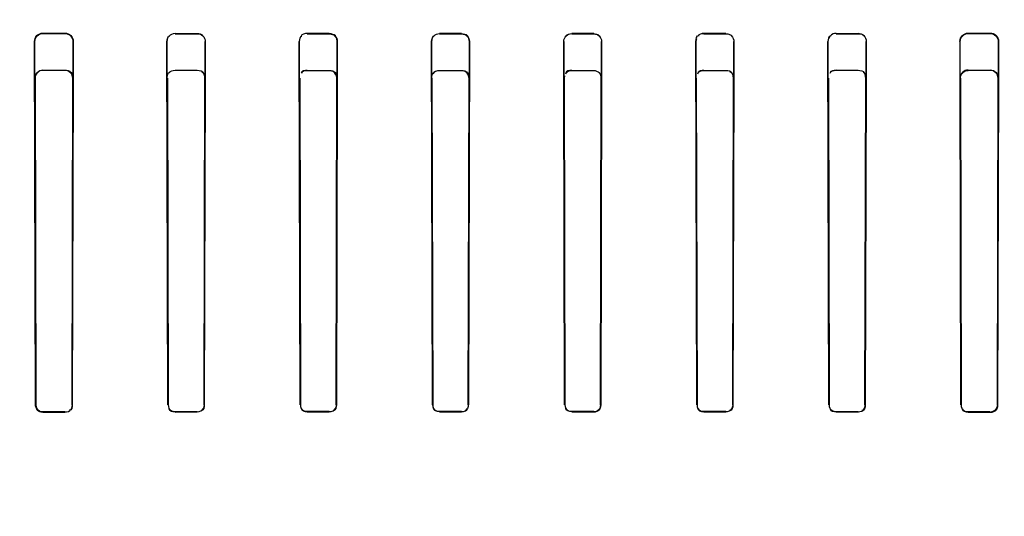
# Model space of a CAD drawing. Header units: millimetres. Extents: x 0 to 297, y 0 to 210.
# Tile 182 of 256: x 56.573 to 56.796, y 158.838 to 158.951. Entities that reach past the tile are written whole.
import ezdxf

# ---------------------------------------------------------------- set-up
doc = ezdxf.new("R2010")
doc.units = ezdxf.units.MM
doc.header["$LTSCALE"] = 16.335
doc.layers.get('0').update_dxf_attribs({"linetype": 'CONTINUOUS'})
for name, color, linetype in [('AXES_REF', 7, 'CONTINUOUS'), ('INTFCLR_1', 7, 'CONTINUOUS'), ('INTFCLR_72935', 7, 'CONTINUOUS')]:
    doc.layers.add(name, color=color, linetype=linetype)

msp = doc.modelspace()

# ---------------------------------------------------------------- linework, layer by layer
at = {"color": 7, "linetype": 'Continuous'}
for radius in [4.84791, 4.8475, 4.81646]:
    msp.add_circle((57.44573, 154.95648), radius, dxfattribs=at)
msp.add_arc((57.44573, 154.95648), 4.8, 278.27713, 261.72287, dxfattribs=at)
at = {"layer": 'AXES_REF', "color": 9, "linetype": 'Continuous'}
msp.add_circle((57.44573, 154.95648), 4.42226, dxfattribs=at)
at = {"layer": 'INTFCLR_1', "color": 9, "linetype": 'Continuous'}
for p, q in [((56.57809, 158.94752), (56.57809, 158.94744)), ((56.58309, 158.94743), (56.58309, 158.94751)), ((56.60809, 158.94747), (56.60809, 158.94739)), ((56.61309, 158.94738), (56.61309, 158.94746)), ((56.63809, 158.94743), (56.63809, 158.94736)), ((56.64309, 158.94735), (56.64309, 158.94743)), ((56.66809, 158.94741), (56.66809, 158.94734)), ((56.67309, 158.94734), (56.67309, 158.94741)), ((56.69809, 158.94741), (56.69809, 158.94734)), ((56.70309, 158.94734), (56.70309, 158.94741)), ((56.72809, 158.94743), (56.72809, 158.94735)), ((56.73309, 158.94736), (56.73309, 158.94743)), ((56.75809, 158.94746), (56.75809, 158.94738)), ((56.76309, 158.94739), (56.76309, 158.94747)), ((56.78809, 158.94751), (56.78809, 158.94743)), ((56.79309, 158.94744), (56.79309, 158.94752)), ((56.57627, 158.94561), (56.57619, 158.94561)), ((56.58498, 158.94561), (56.5849, 158.94561)), ((56.60632, 158.94561), (56.60624, 158.94561)), ((56.61493, 158.94561), (56.61485, 158.94561)), ((56.63635, 158.94561), (56.63628, 158.94561)), ((56.6449, 158.94561), (56.64483, 158.94561)), ((56.66637, 158.94561), (56.66629, 158.94561)), ((56.67489, 158.94561), (56.67481, 158.94561)), ((56.69637, 158.94561), (56.6963, 158.94561)), ((56.70489, 158.94561), (56.70481, 158.94561)), ((56.72636, 158.94561), (56.72628, 158.94561)), ((56.73491, 158.94561), (56.73483, 158.94561)), ((56.75633, 158.94561), (56.75625, 158.94561)), ((56.76494, 158.94561), (56.76486, 158.94561)), ((56.78629, 158.94561), (56.7862, 158.94561)), ((56.795, 158.94561), (56.79491, 158.94561)), ((56.57642, 158.86318), (56.57648, 158.86318)), ((56.57809, 158.86158), (56.57809, 158.86151)), ((56.58309, 158.86152), (56.58309, 158.86158)), ((56.58469, 158.86318), (56.58475, 158.86318)), ((56.60646, 158.86318), (56.60652, 158.86318)), ((56.60809, 158.86161), (56.60809, 158.86155)), ((56.61309, 158.86156), (56.61309, 158.86162)), ((56.61466, 158.86318), (56.61472, 158.86318)), ((56.63648, 158.86318), (56.63654, 158.86318)), ((56.63809, 158.86164), (56.63809, 158.86158)), ((56.64309, 158.86158), (56.64309, 158.86164)), ((56.64464, 158.86318), (56.64469, 158.86318)), ((56.6665, 158.86318), (56.66656, 158.86318)), ((56.66809, 158.86165), (56.66809, 158.86159)), ((56.67309, 158.86159), (56.67309, 158.86165)), ((56.67463, 158.86318), (56.67468, 158.86318)), ((56.6965, 158.86318), (56.69656, 158.86318)), ((56.69809, 158.86165), (56.69809, 158.86159)), ((56.70309, 158.86159), (56.70309, 158.86165)), ((56.70463, 158.86318), (56.70468, 158.86318)), ((56.72649, 158.86318), (56.72655, 158.86318)), ((56.72809, 158.86164), (56.72809, 158.86158)), ((56.73309, 158.86158), (56.73309, 158.86164)), ((56.73464, 158.86318), (56.7347, 158.86318)), ((56.75647, 158.86318), (56.75653, 158.86318)), ((56.75809, 158.86162), (56.75809, 158.86156)), ((56.76309, 158.86155), (56.76309, 158.86161)), ((56.76466, 158.86318), (56.76472, 158.86318)), ((56.78643, 158.86318), (56.78649, 158.86318)), ((56.78809, 158.86158), (56.78809, 158.86152)), ((56.79309, 158.86151), (56.79309, 158.86158)), ((56.7947, 158.86318), (56.79477, 158.86318))]:
    msp.add_line(p, q, dxfattribs=at)
at = {"layer": 'INTFCLR_1', "color": 6, "linetype": 'Continuous'}
for p, q in [((56.57809, 158.94752), (56.58309, 158.94751)), ((56.57809, 158.94744), (56.58309, 158.94743)), ((56.60809, 158.94747), (56.61309, 158.94746)), ((56.60809, 158.94739), (56.61309, 158.94738)), ((56.64309, 158.94743), (56.63809, 158.94743)), ((56.63809, 158.94736), (56.64309, 158.94735)), ((56.67309, 158.94741), (56.66809, 158.94741)), ((56.66809, 158.94734), (56.67309, 158.94734)), ((56.70309, 158.94741), (56.69809, 158.94741)), ((56.69809, 158.94734), (56.70309, 158.94734)), ((56.73309, 158.94743), (56.72809, 158.94743)), ((56.72809, 158.94735), (56.73309, 158.94736)), ((56.75809, 158.94746), (56.76309, 158.94747)), ((56.75809, 158.94738), (56.76309, 158.94739)), ((56.78809, 158.94751), (56.79309, 158.94752)), ((56.78809, 158.94743), (56.79309, 158.94744)), ((56.57642, 158.86318), (56.57619, 158.94561)), ((56.57648, 158.86318), (56.57627, 158.94561)), ((56.5849, 158.94561), (56.58469, 158.86318)), ((56.58498, 158.94561), (56.58475, 158.86318)), ((56.60646, 158.86318), (56.60624, 158.94561)), ((56.60652, 158.86318), (56.60632, 158.94561)), ((56.61485, 158.94561), (56.61466, 158.86318)), ((56.61493, 158.94561), (56.61472, 158.86318)), ((56.63648, 158.86318), (56.63628, 158.94561)), ((56.63654, 158.86318), (56.63635, 158.94561)), ((56.64483, 158.94561), (56.64464, 158.86318)), ((56.6449, 158.94561), (56.64469, 158.86318)), ((56.6665, 158.86318), (56.66629, 158.94561)), ((56.66656, 158.86318), (56.66637, 158.94561)), ((56.67481, 158.94561), (56.67463, 158.86318)), ((56.67489, 158.94561), (56.67468, 158.86318)), ((56.6965, 158.86318), (56.6963, 158.94561)), ((56.69656, 158.86318), (56.69637, 158.94561)), ((56.70481, 158.94561), (56.70463, 158.86318)), ((56.70489, 158.94561), (56.70468, 158.86318)), ((56.72649, 158.86318), (56.72628, 158.94561)), ((56.72655, 158.86318), (56.72636, 158.94561)), ((56.73483, 158.94561), (56.73464, 158.86318)), ((56.73491, 158.94561), (56.7347, 158.86318)), ((56.75647, 158.86318), (56.75625, 158.94561)), ((56.75653, 158.86318), (56.75633, 158.94561)), ((56.76486, 158.94561), (56.76466, 158.86318)), ((56.76494, 158.94561), (56.76472, 158.86318)), ((56.7862, 158.94561), (56.78643, 158.86318)), ((56.78649, 158.86318), (56.78629, 158.94561)), ((56.79491, 158.94561), (56.7947, 158.86318)), ((56.795, 158.94561), (56.79477, 158.86318)), ((56.58309, 158.86158), (56.57809, 158.86158)), ((56.61309, 158.86162), (56.60809, 158.86161)), ((56.64309, 158.86164), (56.63809, 158.86164)), ((56.63809, 158.86158), (56.64309, 158.86158)), ((56.67309, 158.86165), (56.66809, 158.86165)), ((56.66809, 158.86159), (56.67309, 158.86159)), ((56.70309, 158.86165), (56.69809, 158.86165)), ((56.69809, 158.86159), (56.70309, 158.86159)), ((56.73309, 158.86164), (56.72809, 158.86164)), ((56.72809, 158.86158), (56.73309, 158.86158)), ((56.76309, 158.86161), (56.75809, 158.86162)), ((56.79309, 158.86158), (56.78809, 158.86158)), ((56.57809, 158.86151), (56.58309, 158.86152)), ((56.60809, 158.86155), (56.61309, 158.86156)), ((56.75809, 158.86156), (56.76309, 158.86155)), ((56.78809, 158.86152), (56.79309, 158.86151))]:
    msp.add_line(p, q, dxfattribs=at)
at = {"layer": 'INTFCLR_1', "color": 7, "linetype": 'Continuous'}
for p, q in [((56.64472, 158.94622), (56.64483, 158.94561)), ((56.6449, 158.94561), (56.64479, 158.94623)), ((56.67471, 158.9462), (56.67481, 158.94561)), ((56.67489, 158.94561), (56.67478, 158.94622)), ((56.72639, 158.94624), (56.72628, 158.94561))]:
    msp.add_line(p, q, dxfattribs=at)
for points in [[(56.57661, 158.86256), (56.57658, 158.86263), (56.57656, 158.8627), (56.57654, 158.86276), (56.57652, 158.86283), (56.5765, 158.8629), (56.57649, 158.86297), (56.57649, 158.86304), (56.57648, 158.86311), (56.57648, 158.86318)], [(56.7947, 158.86318), (56.7947, 158.86311), (56.7947, 158.86304), (56.79469, 158.86297), (56.79468, 158.8629), (56.79466, 158.86284), (56.79465, 158.86277), (56.79463, 158.8627), (56.7946, 158.86263), (56.79458, 158.86256)]]:
    msp.add_lwpolyline(points, dxfattribs=at)
at = {"layer": 'INTFCLR_1', "color": 6, "linetype": 'Continuous'}
for points, knots in [([(56.57619, 158.94561), (56.57618, 158.9461), (56.57658, 158.94711), (56.5776, 158.94752), (56.57809, 158.94752)], [0, 0, 0, 0, 0.496852, 1, 1, 1, 1]), ([(56.57627, 158.94561), (56.57627, 158.94608), (56.57666, 158.94705), (56.57763, 158.94744), (56.57809, 158.94744)], [0, 0, 0, 0, 0.50499, 1, 1, 1, 1]), ([(56.58309, 158.94751), (56.58356, 158.94751), (56.58456, 158.94712), (56.58498, 158.94611), (56.58498, 158.94561)], [0, 0, 0, 0, 0.486139, 1, 1, 1, 1]), ([(56.58309, 158.94743), (56.58355, 158.94743), (56.58451, 158.94705), (56.5849, 158.94608), (56.5849, 158.94561)], [0, 0, 0, 0, 0.491775, 1, 1, 1, 1]), ([(56.60624, 158.94561), (56.60624, 158.94606), (56.6066, 158.94704), (56.60759, 158.94747), (56.60809, 158.94747)], [0, 0, 0, 0, 0.473027, 1, 1, 1, 1]), ([(56.61309, 158.94746), (56.61355, 158.94746), (56.61453, 158.94707), (56.61493, 158.94609), (56.61493, 158.94561)], [0, 0, 0, 0, 0.491692, 1, 1, 1, 1]), ([(56.66629, 158.94561), (56.66629, 158.94608), (56.66669, 158.94705), (56.66764, 158.94742), (56.66809, 158.94741)], [0, 0, 0, 0, 0.514, 1, 1, 1, 1]), ([(56.6963, 158.94561), (56.69629, 158.94608), (56.69668, 158.94704), (56.69764, 158.94741), (56.69809, 158.94741)], [0, 0, 0, 0, 0.507923, 1, 1, 1, 1]), ([(56.70309, 158.94741), (56.70354, 158.94742), (56.70449, 158.94705), (56.70489, 158.94608), (56.70489, 158.94561)], [0, 0, 0, 0, 0.485798, 1, 1, 1, 1]), ([(56.73309, 158.94743), (56.73356, 158.94743), (56.73453, 158.94704), (56.73491, 158.94607), (56.73491, 158.94561)], [0, 0, 0, 0, 0.507051, 1, 1, 1, 1]), ([(56.75809, 158.94746), (56.75763, 158.94746), (56.75665, 158.94707), (56.75625, 158.94609), (56.75625, 158.94561)], [0, 0, 0, 0, 0.48996, 1, 1, 1, 1]), ([(56.76309, 158.94747), (56.76355, 158.94747), (56.76453, 158.94709), (56.76494, 158.9461), (56.76494, 158.94561)], [0, 0, 0, 0, 0.481222, 1, 1, 1, 1]), ([(56.7862, 158.94561), (56.7862, 158.94611), (56.78662, 158.94712), (56.78762, 158.94751), (56.78809, 158.94751)], [0, 0, 0, 0, 0.51392, 1, 1, 1, 1]), ([(56.78629, 158.94561), (56.78628, 158.94608), (56.78668, 158.94705), (56.78764, 158.94743), (56.78809, 158.94743)], [0, 0, 0, 0, 0.508302, 1, 1, 1, 1]), ([(56.79309, 158.94752), (56.79354, 158.94752), (56.79455, 158.94716), (56.795, 158.94614), (56.795, 158.94561)], [0, 0, 0, 0, 0.462658, 1, 1, 1, 1]), ([(56.79309, 158.94744), (56.79355, 158.94744), (56.79452, 158.94705), (56.79491, 158.94608), (56.79491, 158.94561)], [0, 0, 0, 0, 0.49482, 1, 1, 1, 1])]:
    msp.add_open_spline(points, degree=3, knots=knots, dxfattribs=at)
for points in [[(56.60632, 158.94561), (56.60632, 158.94609), (56.60642, 158.94693), (56.6069, 158.94693)], [(56.61309, 158.94738), (56.61355, 158.94738), (56.61437, 158.9473), (56.61437, 158.94683)], [(56.63635, 158.94561), (56.63635, 158.94606), (56.63642, 158.94686), (56.63687, 158.94686)], [(56.63809, 158.94743), (56.6376, 158.94743), (56.63673, 158.94732), (56.63673, 158.94682)], [(56.66637, 158.94561), (56.66637, 158.9461), (56.6665, 158.94694), (56.66699, 158.94694)], [(56.69809, 158.94734), (56.69763, 158.94734), (56.69681, 158.94724), (56.69681, 158.94677)], [(56.70309, 158.94734), (56.70362, 158.94734), (56.70451, 158.94713), (56.70451, 158.9466)], [(56.72809, 158.94735), (56.72764, 158.94735), (56.72685, 158.94728), (56.72685, 158.94683)], [(56.73309, 158.94736), (56.73358, 158.94736), (56.73442, 158.94723), (56.73442, 158.94675)], [(56.75633, 158.94561), (56.75633, 158.94611), (56.75645, 158.94696), (56.75695, 158.94696)], [(56.76309, 158.94739), (56.76356, 158.94739), (56.76438, 158.9473), (56.76438, 158.94683)], [(56.57809, 158.86151), (56.57757, 158.86151), (56.57671, 158.86172), (56.57671, 158.86224)], [(56.58469, 158.86318), (56.58469, 158.86272), (56.58456, 158.86194), (56.5841, 158.86194)], [(56.58475, 158.86318), (56.58475, 158.86271), (56.58461, 158.86189), (56.58413, 158.86189)], [(56.60809, 158.86155), (56.60759, 158.86155), (56.60675, 158.86175), (56.60675, 158.86225)], [(56.60809, 158.86161), (56.6076, 158.86161), (56.6068, 158.8618), (56.6068, 158.86229)], [(56.61466, 158.86318), (56.61466, 158.86273), (56.61452, 158.86196), (56.61407, 158.86196)], [(56.61472, 158.86318), (56.61472, 158.86271), (56.61457, 158.86191), (56.6141, 158.86191)], [(56.63809, 158.86158), (56.6376, 158.86158), (56.63678, 158.86177), (56.63678, 158.86226)], [(56.63809, 158.86164), (56.63761, 158.86164), (56.63682, 158.86182), (56.63682, 158.8623)], [(56.64464, 158.86318), (56.64463, 158.86274), (56.6445, 158.86198), (56.64405, 158.86198)], [(56.64469, 158.86318), (56.64469, 158.86272), (56.64455, 158.86193), (56.64408, 158.86193)], [(56.6665, 158.86318), (56.6665, 158.86265), (56.66677, 158.8618), (56.6673, 158.8618)], [(56.66809, 158.86165), (56.66763, 158.86165), (56.66685, 158.86182), (56.66685, 158.86228)], [(56.67309, 158.86159), (56.67361, 158.86159), (56.67445, 158.86184), (56.67446, 158.86237)], [(56.67463, 158.86318), (56.67462, 158.86269), (56.6744, 158.86189), (56.67391, 158.86189)], [(56.69809, 158.86159), (56.69757, 158.86159), (56.69673, 158.86184), (56.69673, 158.86236)], [(56.69809, 158.86165), (56.69759, 158.86165), (56.69678, 158.86189), (56.69678, 158.86239)], [(56.70309, 158.86159), (56.70354, 158.86159), (56.70431, 158.86171), (56.70431, 158.86216)], [(56.70463, 158.86318), (56.70463, 158.8627), (56.70442, 158.8619), (56.70393, 158.8619)], [(56.72809, 158.86158), (56.72757, 158.86158), (56.72672, 158.86183), (56.72672, 158.86236)], [(56.72809, 158.86164), (56.72758, 158.86164), (56.72677, 158.86188), (56.72677, 158.86239)], [(56.73464, 158.86318), (56.73464, 158.86269), (56.73442, 158.86188), (56.73392, 158.86188)], [(56.7347, 158.86318), (56.7347, 158.86267), (56.73447, 158.86183), (56.73395, 158.86183)], [(56.75809, 158.86162), (56.75757, 158.86162), (56.75675, 158.86187), (56.75675, 158.86238)], [(56.75809, 158.86156), (56.75764, 158.86156), (56.75686, 158.86167), (56.75686, 158.86212)], [(56.76466, 158.86318), (56.76466, 158.86268), (56.76445, 158.86186), (56.76395, 158.86186)], [(56.76472, 158.86318), (56.76472, 158.86266), (56.7645, 158.86181), (56.76398, 158.86181)], [(56.78809, 158.86152), (56.78762, 158.86152), (56.78682, 158.86165), (56.78682, 158.86212)], [(56.78809, 158.86158), (56.78764, 158.86158), (56.78687, 158.86171), (56.78686, 158.86216)], [(56.79477, 158.86318), (56.79476, 158.86265), (56.79454, 158.86179), (56.79401, 158.86179)]]:
    msp.add_open_spline(points, degree=3, dxfattribs=at)
at = {"layer": 'INTFCLR_1', "color": 7, "linetype": 'Continuous'}
for points, knots in [([(56.64309, 158.94743), (56.64354, 158.94743), (56.64451, 158.94705), (56.6449, 158.94608), (56.6449, 158.94561)], [0, 0, 0, 0, 0.490707, 1, 1, 1, 1]), ([(56.67309, 158.94741), (56.67354, 158.94741), (56.6745, 158.94704), (56.67488, 158.94608), (56.67489, 158.94561)], [0, 0, 0, 0, 0.48985, 1, 1, 1, 1])]:
    msp.add_open_spline(points, degree=3, knots=knots, dxfattribs=at)
for points in [[(56.64309, 158.94735), (56.64363, 158.94736), (56.64452, 158.94714), (56.64452, 158.9466)], [(56.64309, 158.94735), (56.64356, 158.94735), (56.64421, 158.94723), (56.64437, 158.94679)], [(56.64479, 158.94623), (56.64464, 158.94666), (56.64434, 158.94724), (56.64389, 158.94724)], [(56.67309, 158.94734), (56.67362, 158.94734), (56.6745, 158.94713), (56.67451, 158.9466)], [(56.67309, 158.94734), (56.67355, 158.94734), (56.6742, 158.94722), (56.67436, 158.94678)], [(56.67478, 158.94622), (56.67463, 158.94664), (56.67434, 158.94723), (56.67388, 158.94723)], [(56.72628, 158.94561), (56.72628, 158.94613), (56.72642, 158.94702), (56.72694, 158.94701)], [(56.72809, 158.94743), (56.72761, 158.94743), (56.72693, 158.94731), (56.72677, 158.94685)], [(56.57809, 158.86158), (56.57759, 158.86158), (56.57676, 158.86178), (56.57676, 158.86228)], [(56.57809, 158.86158), (56.5776, 158.86158), (56.57697, 158.8618), (56.57678, 158.86225)], [(56.79458, 158.86256), (56.79438, 158.86209), (56.7939, 158.8616), (56.7934, 158.8616)], [(56.7947, 158.86318), (56.7947, 158.86267), (56.79449, 158.86184), (56.79398, 158.86184)]]:
    msp.add_open_spline(points, degree=3, dxfattribs=at)
at = {"layer": 'INTFCLR_72935', "color": 9, "linetype": 'Continuous'}
for p, q in [((56.57809, 158.93907), (56.57809, 158.93915)), ((56.58309, 158.93914), (56.58309, 158.93906)), ((56.60809, 158.93902), (56.60809, 158.9391)), ((56.61309, 158.93909), (56.61309, 158.93901)), ((56.63809, 158.93899), (56.63809, 158.93906)), ((56.64309, 158.93906), (56.64309, 158.93899)), ((56.66809, 158.93898), (56.66809, 158.93905)), ((56.67309, 158.93905), (56.67309, 158.93897)), ((56.69809, 158.93897), (56.69809, 158.93905)), ((56.70309, 158.93905), (56.70309, 158.93898)), ((56.72809, 158.93899), (56.72809, 158.93906)), ((56.73309, 158.93906), (56.73309, 158.93899)), ((56.75809, 158.93901), (56.75809, 158.93909)), ((56.76309, 158.9391), (56.76309, 158.93902)), ((56.78809, 158.93906), (56.78809, 158.93914)), ((56.79309, 158.93915), (56.79309, 158.93907)), ((56.57622, 158.93727), (56.5763, 158.93727)), ((56.58487, 158.93727), (56.58495, 158.93727)), ((56.60627, 158.93727), (56.60635, 158.93727)), ((56.61483, 158.93727), (56.6149, 158.93727)), ((56.63631, 158.93727), (56.63638, 158.93727)), ((56.6448, 158.93727), (56.64487, 158.93727)), ((56.66632, 158.93727), (56.66639, 158.93727)), ((56.67479, 158.93727), (56.67486, 158.93727)), ((56.69632, 158.93727), (56.69639, 158.93727)), ((56.70479, 158.93727), (56.70486, 158.93727)), ((56.72631, 158.93727), (56.72638, 158.93727)), ((56.7348, 158.93727), (56.73488, 158.93727)), ((56.75628, 158.93727), (56.75636, 158.93727)), ((56.76484, 158.93727), (56.76491, 158.93727)), ((56.78624, 158.93727), (56.78631, 158.93727)), ((56.79488, 158.93727), (56.79496, 158.93727)), ((56.57648, 158.86318), (56.57642, 158.86318)), ((56.57809, 158.86151), (56.57809, 158.86158)), ((56.58309, 158.86158), (56.58309, 158.86152)), ((56.58475, 158.86318), (56.58469, 158.86318)), ((56.60652, 158.86318), (56.60646, 158.86318)), ((56.60809, 158.86155), (56.60809, 158.86161)), ((56.61309, 158.86162), (56.61309, 158.86156)), ((56.61472, 158.86318), (56.61466, 158.86318)), ((56.63654, 158.86318), (56.63648, 158.86318)), ((56.63809, 158.86158), (56.63809, 158.86164)), ((56.64309, 158.86164), (56.64309, 158.86158)), ((56.64469, 158.86318), (56.64464, 158.86318)), ((56.66656, 158.86318), (56.6665, 158.86318)), ((56.66809, 158.86159), (56.66809, 158.86165)), ((56.67309, 158.86165), (56.67309, 158.86159)), ((56.67468, 158.86318), (56.67463, 158.86318)), ((56.69656, 158.86318), (56.6965, 158.86318)), ((56.69809, 158.86159), (56.69809, 158.86165)), ((56.70309, 158.86165), (56.70309, 158.86159)), ((56.70468, 158.86318), (56.70463, 158.86318)), ((56.72655, 158.86318), (56.72649, 158.86318)), ((56.72809, 158.86158), (56.72809, 158.86164)), ((56.73309, 158.86164), (56.73309, 158.86158)), ((56.7347, 158.86318), (56.73464, 158.86318)), ((56.75653, 158.86318), (56.75647, 158.86318)), ((56.75809, 158.86156), (56.75809, 158.86162)), ((56.76309, 158.86161), (56.76309, 158.86155)), ((56.76472, 158.86318), (56.76466, 158.86318)), ((56.78649, 158.86318), (56.78643, 158.86318)), ((56.78809, 158.86152), (56.78809, 158.86158)), ((56.79309, 158.86158), (56.79309, 158.86151)), ((56.79477, 158.86318), (56.7947, 158.86318))]:
    msp.add_line(p, q, dxfattribs=at)
at = {"layer": 'INTFCLR_72935', "color": 6, "linetype": 'Continuous'}
for p, q in [((56.57809, 158.93915), (56.58309, 158.93914)), ((56.58309, 158.93906), (56.57809, 158.93907)), ((56.60809, 158.9391), (56.61309, 158.93909)), ((56.61309, 158.93901), (56.60809, 158.93902)), ((56.63809, 158.93906), (56.64309, 158.93906)), ((56.64309, 158.93899), (56.63809, 158.93899)), ((56.66809, 158.93905), (56.67309, 158.93905)), ((56.67309, 158.93897), (56.66809, 158.93898)), ((56.69809, 158.93905), (56.70309, 158.93905)), ((56.70309, 158.93898), (56.69809, 158.93897)), ((56.72809, 158.93906), (56.73309, 158.93906)), ((56.73309, 158.93899), (56.72809, 158.93899)), ((56.75809, 158.93909), (56.76309, 158.9391)), ((56.76309, 158.93902), (56.75809, 158.93901)), ((56.78809, 158.93914), (56.79309, 158.93915)), ((56.79309, 158.93907), (56.78809, 158.93906)), ((56.57642, 158.86318), (56.57622, 158.93727)), ((56.5763, 158.93727), (56.57648, 158.86318)), ((56.58469, 158.86318), (56.58487, 158.93727)), ((56.58495, 158.93727), (56.58475, 158.86318)), ((56.60646, 158.86318), (56.60627, 158.93727)), ((56.60635, 158.93727), (56.60652, 158.86318)), ((56.61466, 158.86318), (56.61483, 158.93727)), ((56.6149, 158.93727), (56.61472, 158.86318)), ((56.63631, 158.93727), (56.63648, 158.86318)), ((56.63638, 158.93727), (56.63654, 158.86318)), ((56.64464, 158.86318), (56.6448, 158.93727)), ((56.64487, 158.93727), (56.64469, 158.86318)), ((56.6665, 158.86318), (56.66632, 158.93727)), ((56.66639, 158.93727), (56.66656, 158.86318)), ((56.67463, 158.86318), (56.67479, 158.93727)), ((56.67486, 158.93727), (56.67468, 158.86318)), ((56.6965, 158.86318), (56.69632, 158.93727)), ((56.69639, 158.93727), (56.69656, 158.86318)), ((56.70463, 158.86318), (56.70479, 158.93727)), ((56.70486, 158.93727), (56.70468, 158.86318)), ((56.72631, 158.93727), (56.72649, 158.86318)), ((56.72638, 158.93727), (56.72655, 158.86318)), ((56.73464, 158.86318), (56.7348, 158.93727)), ((56.73488, 158.93727), (56.7347, 158.86318)), ((56.75647, 158.86318), (56.75628, 158.93727)), ((56.75636, 158.93727), (56.75653, 158.86318)), ((56.76466, 158.86318), (56.76484, 158.93727)), ((56.76491, 158.93727), (56.76472, 158.86318)), ((56.78643, 158.86318), (56.78624, 158.93727)), ((56.78631, 158.93727), (56.78649, 158.86318)), ((56.7947, 158.86318), (56.79488, 158.93727)), ((56.79496, 158.93727), (56.79477, 158.86318)), ((56.57809, 158.86158), (56.58309, 158.86158)), ((56.60809, 158.86161), (56.61309, 158.86162)), ((56.63809, 158.86164), (56.64309, 158.86164)), ((56.64309, 158.86158), (56.63809, 158.86158)), ((56.66809, 158.86165), (56.67309, 158.86165)), ((56.67309, 158.86159), (56.66809, 158.86159)), ((56.69809, 158.86165), (56.70309, 158.86165)), ((56.70309, 158.86159), (56.69809, 158.86159)), ((56.72809, 158.86164), (56.73309, 158.86164)), ((56.73309, 158.86158), (56.72809, 158.86158)), ((56.75809, 158.86162), (56.76309, 158.86161)), ((56.78809, 158.86158), (56.79309, 158.86158)), ((56.58309, 158.86152), (56.57809, 158.86151)), ((56.61309, 158.86156), (56.60809, 158.86155)), ((56.76309, 158.86155), (56.75809, 158.86156)), ((56.79309, 158.86151), (56.78809, 158.86152))]:
    msp.add_line(p, q, dxfattribs=at)
at = {"layer": 'INTFCLR_72935', "color": 7, "linetype": 'Continuous'}
for p, q in [((56.6448, 158.93727), (56.64469, 158.93788)), ((56.64476, 158.93789), (56.64487, 158.93727)), ((56.67479, 158.93727), (56.67468, 158.93786)), ((56.67475, 158.93788), (56.67486, 158.93727)), ((56.6965, 158.93786), (56.69639, 158.93727))]:
    msp.add_line(p, q, dxfattribs=at)
for points in [[(56.58482, 158.93796), (56.58485, 158.93788), (56.58487, 158.93781), (56.58489, 158.93773), (56.58491, 158.93766), (56.58492, 158.93758), (56.58493, 158.9375), (56.58494, 158.93742), (56.58494, 158.93735), (56.58495, 158.93727)], [(56.57655, 158.86254), (56.57652, 158.86261), (56.5765, 158.86268), (56.57647, 158.86275), (56.57646, 158.86282), (56.57644, 158.86289), (56.57643, 158.86297), (56.57642, 158.86304), (56.57642, 158.86311), (56.57642, 158.86318)], [(56.57648, 158.86318), (56.57648, 158.86311), (56.57649, 158.86304), (56.57649, 158.86297), (56.5765, 158.8629), (56.57652, 158.86284), (56.57653, 158.86277), (56.57655, 158.8627), (56.57658, 158.86263), (56.5766, 158.86256)]]:
    msp.add_lwpolyline(points, dxfattribs=at)
at = {"layer": 'INTFCLR_72935', "color": 6, "linetype": 'Continuous'}
for points, knots in [([(56.57622, 158.93727), (56.57622, 158.93776), (56.57662, 158.93876), (56.57762, 158.93915), (56.57809, 158.93915)], [0, 0, 0, 0, 0.505964, 1, 1, 1, 1]), ([(56.57809, 158.93907), (56.57763, 158.93907), (56.57668, 158.93868), (56.5763, 158.93773), (56.5763, 158.93727)], [0, 0, 0, 0, 0.502245, 1, 1, 1, 1]), ([(56.58487, 158.93727), (56.58487, 158.93773), (56.58449, 158.93868), (56.58354, 158.93906), (56.58309, 158.93906)], [0, 0, 0, 0, 0.503084, 1, 1, 1, 1]), ([(56.70309, 158.93905), (56.70354, 158.93905), (56.70448, 158.93867), (56.70486, 158.93773), (56.70486, 158.93727)], [0, 0, 0, 0, 0.499201, 1, 1, 1, 1]), ([(56.78809, 158.93914), (56.78762, 158.93914), (56.78664, 158.93875), (56.78623, 158.93776), (56.78624, 158.93727)], [0, 0, 0, 0, 0.49216, 1, 1, 1, 1]), ([(56.78631, 158.93727), (56.78631, 158.93773), (56.78669, 158.93868), (56.78764, 158.93906), (56.78809, 158.93906)], [0, 0, 0, 0, 0.502995, 1, 1, 1, 1]), ([(56.79309, 158.93915), (56.79358, 158.93915), (56.79458, 158.93874), (56.79497, 158.93774), (56.79496, 158.93727)], [0, 0, 0, 0, 0.508777, 1, 1, 1, 1]), ([(56.79488, 158.93727), (56.79488, 158.93773), (56.79451, 158.93868), (56.79355, 158.93907), (56.79309, 158.93907)], [0, 0, 0, 0, 0.497774, 1, 1, 1, 1])]:
    msp.add_open_spline(points, degree=3, knots=knots, dxfattribs=at)
at = {"layer": 'INTFCLR_72935', "color": 7, "linetype": 'Continuous'}
for points in [[(56.58309, 158.93914), (56.58355, 158.93914), (56.58421, 158.93905), (56.58438, 158.93862)], [(56.58495, 158.93727), (56.58495, 158.93779), (56.58483, 158.93868), (56.58431, 158.93868)], [(56.64309, 158.93906), (56.64357, 158.93906), (56.64423, 158.93893), (56.6444, 158.93849)], [(56.64469, 158.93788), (56.64452, 158.93835), (56.6441, 158.93891), (56.6436, 158.93891)], [(56.6448, 158.93727), (56.6448, 158.93775), (56.64469, 158.93857), (56.64421, 158.93857)], [(56.64487, 158.93727), (56.64487, 158.93777), (56.64474, 158.93864), (56.64424, 158.93863)], [(56.67309, 158.93905), (56.67356, 158.93905), (56.67423, 158.93892), (56.67439, 158.93848)], [(56.67468, 158.93786), (56.67451, 158.93833), (56.6741, 158.9389), (56.6736, 158.9389)], [(56.67479, 158.93727), (56.67479, 158.93779), (56.6746, 158.93866), (56.67408, 158.93866)], [(56.67486, 158.93727), (56.67486, 158.93773), (56.67479, 158.93853), (56.67434, 158.93853)], [(56.69809, 158.93897), (56.69756, 158.93898), (56.69669, 158.93876), (56.69669, 158.93823)], [(56.69809, 158.93897), (56.69763, 158.93897), (56.697, 158.93885), (56.69684, 158.93842)], [(56.57642, 158.86318), (56.57642, 158.86265), (56.57664, 158.86179), (56.57717, 158.86179)], [(56.57648, 158.86318), (56.57648, 158.86267), (56.57669, 158.86184), (56.5772, 158.86184)], [(56.5766, 158.86256), (56.5768, 158.86209), (56.57728, 158.8616), (56.57779, 158.8616)], [(56.57809, 158.86151), (56.57758, 158.86151), (56.57692, 158.86175), (56.57672, 158.86222)]]:
    msp.add_open_spline(points, degree=3, dxfattribs=at)
at = {"layer": 'INTFCLR_72935', "color": 6, "linetype": 'Continuous'}
for points in [[(56.60627, 158.93727), (56.60627, 158.93779), (56.60641, 158.93868), (56.60693, 158.93868)], [(56.60809, 158.93902), (56.6076, 158.93902), (56.60675, 158.93889), (56.60676, 158.9384)], [(56.61309, 158.93909), (56.61362, 158.93909), (56.61451, 158.93893), (56.61451, 158.9384)], [(56.61483, 158.93727), (56.61483, 158.93775), (56.61471, 158.93859), (56.61423, 158.93859)], [(56.63809, 158.93906), (56.63759, 158.93906), (56.63673, 158.93894), (56.63673, 158.93844)], [(56.63809, 158.93899), (56.63761, 158.93899), (56.63678, 158.93887), (56.63678, 158.93838)], [(56.66632, 158.93727), (56.66632, 158.93773), (56.6664, 158.93855), (56.66686, 158.93855)], [(56.66809, 158.93898), (56.66756, 158.93898), (56.66668, 158.93876), (56.66668, 158.93822)], [(56.69809, 158.93905), (56.69761, 158.93905), (56.69678, 158.93894), (56.69678, 158.93847)], [(56.70479, 158.93727), (56.70479, 158.9378), (56.70459, 158.93867), (56.70407, 158.93867)], [(56.72809, 158.93899), (56.72755, 158.93899), (56.72667, 158.93877), (56.72667, 158.93823)], [(56.72809, 158.93906), (56.72763, 158.93906), (56.72682, 158.93898), (56.72682, 158.93852)], [(56.73309, 158.93906), (56.73358, 158.93906), (56.73444, 158.93894), (56.73444, 158.93845)], [(56.7348, 158.93727), (56.73481, 158.9378), (56.7346, 158.93868), (56.73408, 158.93868)], [(56.75809, 158.93901), (56.75758, 158.93901), (56.75672, 158.93885), (56.75672, 158.93834)], [(56.75809, 158.93909), (56.75762, 158.93909), (56.75678, 158.939), (56.75678, 158.93853)], [(56.76309, 158.9391), (56.7636, 158.9391), (56.76447, 158.93897), (56.76447, 158.93846)], [(56.76484, 158.93727), (56.76484, 158.93777), (56.76471, 158.93861), (56.76421, 158.93861)], [(56.58309, 158.86158), (56.58354, 158.86158), (56.58432, 158.86171), (56.58432, 158.86216)], [(56.58475, 158.86318), (56.58475, 158.8627), (56.58461, 158.86189), (56.58413, 158.86189)], [(56.60652, 158.86318), (56.60652, 158.86269), (56.60672, 158.86187), (56.60722, 158.86188)], [(56.60809, 158.86155), (56.60759, 158.86155), (56.60677, 158.86173), (56.60677, 158.86223)], [(56.61309, 158.86162), (56.61361, 158.86162), (56.61444, 158.86187), (56.61444, 158.86239)], [(56.61472, 158.86318), (56.61472, 158.86271), (56.61457, 158.86191), (56.6141, 158.86191)], [(56.63654, 158.86318), (56.63654, 158.86269), (56.63676, 158.86188), (56.63725, 158.86188)], [(56.63809, 158.86158), (56.6376, 158.86158), (56.63679, 158.86176), (56.63679, 158.86224)], [(56.64309, 158.86164), (56.6436, 158.86164), (56.64441, 158.86188), (56.64441, 158.86239)], [(56.64469, 158.86318), (56.64469, 158.86272), (56.64455, 158.86192), (56.64408, 158.86192)], [(56.66656, 158.86318), (56.66656, 158.8627), (56.66677, 158.8619), (56.66725, 158.8619)], [(56.66809, 158.86159), (56.66757, 158.86159), (56.66673, 158.86184), (56.66673, 158.86236)], [(56.67309, 158.86165), (56.6736, 158.86165), (56.67441, 158.86189), (56.67441, 158.8624)], [(56.67309, 158.86159), (56.67361, 158.86159), (56.67445, 158.86184), (56.67445, 158.86236)], [(56.69656, 158.86318), (56.69656, 158.86269), (56.69678, 158.86188), (56.69728, 158.86188)], [(56.69809, 158.86159), (56.69757, 158.86159), (56.69673, 158.86184), (56.69673, 158.86237)], [(56.70309, 158.86165), (56.70356, 158.86165), (56.70433, 158.86182), (56.70433, 158.86228)], [(56.70468, 158.86318), (56.70468, 158.86265), (56.70442, 158.8618), (56.70389, 158.8618)], [(56.72655, 158.86318), (56.72655, 158.86266), (56.72683, 158.86183), (56.72735, 158.86183)], [(56.72809, 158.86158), (56.72757, 158.86158), (56.72672, 158.86183), (56.72672, 158.86235)], [(56.73309, 158.86164), (56.73356, 158.86164), (56.73435, 158.86181), (56.73435, 158.86228)], [(56.7347, 158.86318), (56.7347, 158.86267), (56.73447, 158.86183), (56.73396, 158.86183)], [(56.75653, 158.86318), (56.75653, 158.86273), (56.75666, 158.86196), (56.75712, 158.86196)], [(56.75809, 158.86156), (56.75764, 158.86156), (56.75686, 158.86167), (56.75686, 158.86213)], [(56.76309, 158.86161), (56.76357, 158.86161), (56.76437, 158.86179), (56.76437, 158.86227)], [(56.76472, 158.86318), (56.76472, 158.86267), (56.76451, 158.86182), (56.76399, 158.86182)], [(56.78649, 158.86318), (56.78649, 158.86272), (56.78663, 158.86194), (56.78709, 158.86194)], [(56.78809, 158.86152), (56.78762, 158.86152), (56.78681, 158.86165), (56.78681, 158.86212)], [(56.79309, 158.86151), (56.79357, 158.86151), (56.79438, 158.86164), (56.79438, 158.86212)], [(56.7947, 158.86318), (56.7947, 158.86267), (56.79448, 158.86184), (56.79398, 158.86184)]]:
    msp.add_open_spline(points, degree=3, dxfattribs=at)

doc.saveas('drawing.dxf')
